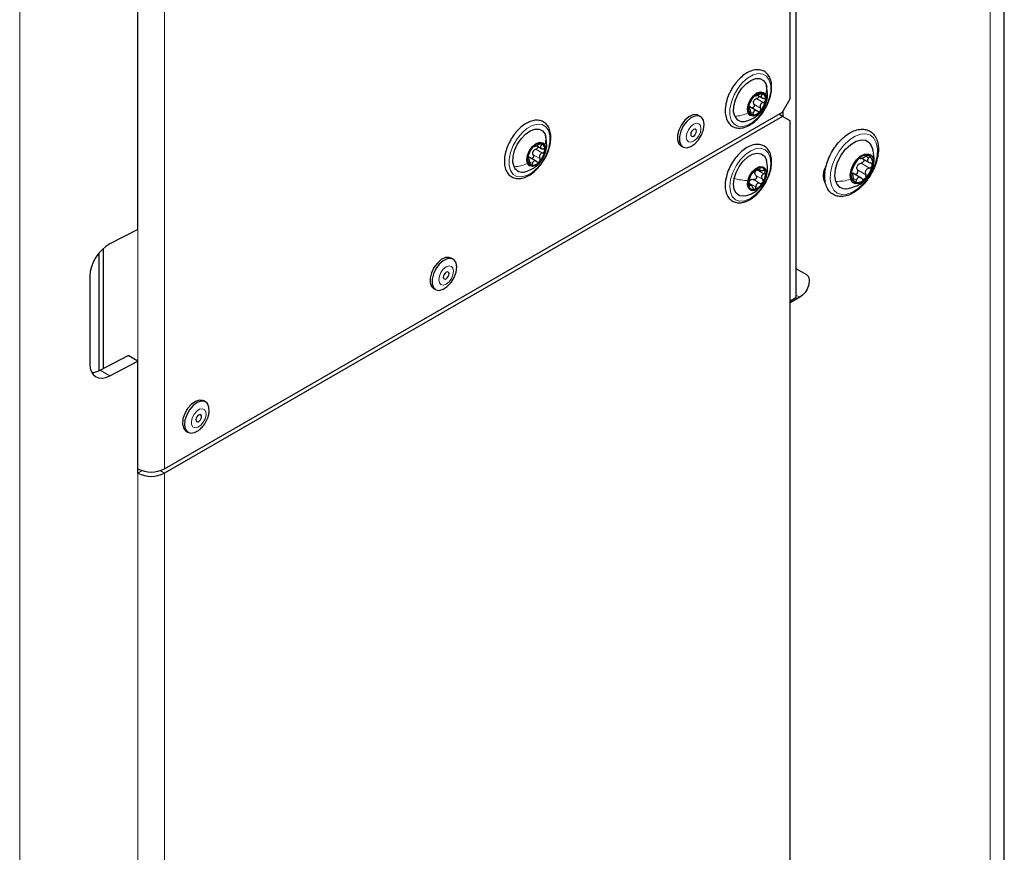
# Paper-space layout 'Blatt2' of a CAD drawing. Header units: millimetres. Extents: x 5 to 418, y 2 to 292.
# Tile 12 of 115: x 142 to 172, y 126 to 152. Entities that reach past the tile are written whole.
import ezdxf

# ---------------------------------------------------------------- set-up
doc = ezdxf.new("R2010")
doc.units = ezdxf.units.MM

psp = doc.layouts.new('Blatt2')

# ---------------------------------------------------------------- linework, layer by layer
at = {"color": 7, "linetype": 'Continuous', "lineweight": 25}
for p, q in [((171.992, 105.358), (171.992, 237.365)), ((165.543, 223.752), (165.543, 144.163)), ((165.366, 149.418), (165.366, 197.866)), ((145.166, 145.378), (145.166, 189.949)), ((165.543, 154.691), (165.543, 143.26)), ((164.608, 149.889), (164.638, 149.791)), ((164.344, 149.536), (164.511, 149.439)), ((165.13, 149.009), (165.366, 149.418)), ((164.118, 149.113), (164.071, 149.14)), ((164.343, 149.043), (164.115, 149.175)), ((145.991, 137.961), (165.13, 149.009)), ((165.13, 148.873), (145.991, 137.825)), ((162.585, 148.875), (162.527, 148.909)), ((165.13, 148.873), (165.012, 148.941)), ((165.366, 148.737), (165.13, 148.873)), ((165.149, 148.863), (165.149, 149.041)), ((165.366, 118.593), (165.366, 148.737)), ((157.772, 148.325), (157.802, 148.226)), ((157.509, 147.971), (157.676, 147.875)), ((161.982, 147.967), (162.041, 147.933)), ((167.918, 147.866), (167.858, 148.01)), ((167.931, 147.787), (167.918, 147.866)), ((157.283, 147.549), (157.236, 147.576)), ((157.508, 147.479), (157.28, 147.611)), ((167.522, 147.585), (167.55, 147.568)), ((167.576, 147.581), (167.812, 147.445)), ((164.347, 147.256), (164.431, 147.207)), ((166.448, 147.282), (166.461, 147.275)), ((166.465, 147.321), (166.473, 147.316)), ((166.444, 147.141), (166.4, 147.116)), ((167.238, 147.14), (167.281, 147.13)), ((167.302, 147.091), (167.257, 147.117)), ((167.563, 146.967), (167.3, 147.12)), ((164.153, 146.745), (164.077, 146.788)), ((145.166, 145.378), (144.298, 144.926)), ((143.964, 140.995), (143.964, 144.646)), ((144.105, 141.067), (144.105, 144.793)), ((154.925, 144.453), (154.866, 144.487)), ((143.678, 143.924), (143.678, 141.202)), ((165.543, 144.163), (165.869, 143.974)), ((154.322, 143.545), (154.381, 143.511)), ((165.66, 143.273), (165.366, 143.103)), ((165.543, 143.26), (165.366, 143.157)), ((144.003, 141.014), (144.871, 141.465)), ((145.166, 141.295), (144.871, 141.465)), ((144.298, 140.844), (145.166, 141.295)), ((145.166, 137.825), (145.166, 141.295)), ((147.265, 140.031), (147.206, 140.065)), ((146.662, 139.122), (146.721, 139.088))]:
    psp.add_line(p, q, dxfattribs=at)
at = {"color": 7, "linetype": 'Continuous', "lineweight": 18}
for p, q in [((171.553, 104.745), (171.553, 236.753)), ((141.508, 187.837), (141.508, 117.619)), ((145.166, 137.961), (145.166, 186.953)), ((145.991, 186.953), (145.991, 137.961)), ((164.324, 149.427), (164.53, 149.308)), ((164.429, 149.585), (164.492, 149.548)), ((164.072, 149.126), (164.085, 149.119)), ((164.242, 149.256), (164.448, 149.137)), ((164.147, 149.021), (164.219, 148.979)), ((157.488, 147.862), (157.695, 147.743)), ((157.593, 148.02), (157.657, 147.984)), ((157.237, 147.562), (157.25, 147.555)), ((157.406, 147.691), (157.612, 147.572)), ((167.525, 147.588), (167.532, 147.584)), ((167.706, 147.642), (167.792, 147.593)), ((157.312, 147.456), (157.383, 147.415)), ((164.413, 147.268), (164.427, 147.26)), ((167.556, 147.426), (167.815, 147.277)), ((164.301, 147.047), (164.507, 146.928)), ((164.338, 147.219), (164.545, 147.1)), ((164.637, 147.078), (164.615, 147.019)), ((166.391, 147.015), (166.437, 146.989)), ((167.262, 147.103), (167.27, 147.099)), ((167.327, 146.95), (167.416, 146.899)), ((167.443, 147.218), (167.702, 147.068)), ((164.093, 146.734), (164.109, 146.725)), ((164.095, 146.809), (164.301, 146.69)), ((164.226, 146.922), (164.432, 146.803)), ((165.543, 144.162), (165.869, 143.974)), ((165.543, 143.341), (165.66, 143.273)), ((144.003, 141.014), (144.298, 140.844)), ((145.301, 137.903), (145.166, 137.825)), ((145.166, 119.316), (145.166, 137.825)), ((145.856, 137.903), (145.991, 137.825)), ((145.991, 119.316), (145.991, 137.825))]:
    psp.add_line(p, q, dxfattribs=at)
at = {"color": 7, "linetype": 'Continuous', "lineweight": 18, "flags": 128}
for points in [[(164.717, 150.004), (164.759, 149.843), (164.759, 149.651), (164.716, 149.441), (164.633, 149.227), (164.515, 149.024), (164.371, 148.845), (164.211, 148.703), (164.045, 148.607), (163.884, 148.564), (163.74, 148.577), (163.623, 148.645), (163.54, 148.764), (163.497, 148.924), (163.497, 149.116), (163.541, 149.326), (163.624, 149.54), (163.741, 149.744), (163.885, 149.923), (164.046, 150.065), (164.212, 150.161), (164.372, 150.203), (164.516, 150.19), (164.634, 150.122), (164.717, 150.004)], [(157.881, 148.44), (157.924, 148.279), (157.924, 148.087), (157.881, 147.877), (157.798, 147.663), (157.68, 147.459), (157.536, 147.281), (157.375, 147.138), (157.209, 147.043), (157.049, 147), (156.905, 147.013), (156.788, 147.081), (156.705, 147.199), (156.662, 147.36), (156.662, 147.552), (156.705, 147.762), (156.788, 147.976), (156.906, 148.179), (157.05, 148.358), (157.21, 148.501), (157.377, 148.596), (157.537, 148.639), (157.681, 148.626), (157.798, 148.558), (157.881, 148.44)], [(162.601, 148.502), (162.584, 148.593), (162.534, 148.65), (162.46, 148.665), (162.372, 148.634), (162.285, 148.564), (162.211, 148.464), (162.161, 148.349), (162.143, 148.238), (162.161, 148.147), (162.211, 148.09), (162.285, 148.075), (162.372, 148.106), (162.46, 148.177), (162.534, 148.277), (162.584, 148.391), (162.601, 148.502)], [(168.03, 148.055), (168.063, 147.874), (168.053, 147.666), (168.002, 147.442), (167.912, 147.215), (167.789, 146.998), (167.638, 146.805), (167.471, 146.647), (167.295, 146.531), (167.121, 146.467), (166.96, 146.456), (166.821, 146.5), (166.711, 146.595), (166.638, 146.738), (166.605, 146.919), (166.614, 147.127), (166.665, 147.352), (166.756, 147.578), (166.879, 147.795), (167.029, 147.988), (167.197, 148.146), (167.373, 148.262), (167.546, 148.326), (167.707, 148.337), (167.847, 148.293), (167.957, 148.198), (168.03, 148.055)], [(163.517, 146.923), (163.584, 147.137), (163.688, 147.347), (163.822, 147.538), (163.977, 147.697), (164.142, 147.813), (164.306, 147.879), (164.458, 147.889), (164.588, 147.844), (164.686, 147.746), (164.746, 147.602), (164.765, 147.422), (164.739, 147.218), (164.672, 147.003), (164.569, 146.794), (164.435, 146.603), (164.28, 146.444), (164.115, 146.328), (163.95, 146.262), (163.798, 146.251), (163.669, 146.297), (163.57, 146.395), (163.51, 146.539), (163.492, 146.719), (163.517, 146.923)], [(154.941, 144.08), (154.923, 144.171), (154.874, 144.228), (154.8, 144.243), (154.712, 144.212), (154.624, 144.142), (154.55, 144.041), (154.501, 143.927), (154.483, 143.816), (154.501, 143.725), (154.55, 143.668), (154.624, 143.653), (154.712, 143.684), (154.8, 143.754), (154.874, 143.854), (154.923, 143.969), (154.941, 144.08)], [(147.279, 139.626), (147.272, 139.725), (147.231, 139.793), (147.163, 139.821), (147.079, 139.804), (146.99, 139.744), (146.91, 139.651), (146.852, 139.539), (146.824, 139.425), (146.831, 139.327), (146.872, 139.258), (146.94, 139.231), (147.025, 139.248), (147.114, 139.307), (147.193, 139.4), (147.251, 139.512), (147.279, 139.626)]]:
    psp.add_lwpolyline(points, dxfattribs=at)
at = {"color": 7, "linetype": 'Continuous', "lineweight": 25, "flags": 128}
for points in [[(163.649, 148.879), (163.613, 149.023), (163.618, 149.196), (163.665, 149.385), (163.749, 149.573), (163.864, 149.747), (164.001, 149.89), (164.147, 149.993), (164.293, 150.047), (164.424, 150.046), (164.532, 149.992), (164.608, 149.889)], [(164.065, 148.981), (164.043, 149.097), (164.065, 149.238), (164.129, 149.384), (164.223, 149.512), (164.335, 149.602), (164.446, 149.64), (164.541, 149.622), (164.604, 149.549)], [(164.604, 149.549), (164.626, 149.433), (164.604, 149.291), (164.541, 149.145), (164.446, 149.018), (164.334, 148.928), (164.223, 148.889), (164.128, 148.908), (164.065, 148.981)], [(162.527, 148.909), (162.465, 148.932), (162.349, 148.923), (162.223, 148.863), (162.1, 148.756), (161.994, 148.615), (161.916, 148.454), (161.875, 148.292), (161.875, 148.146), (161.916, 148.031), (161.982, 147.967)], [(162.698, 148.626), (162.677, 148.759), (162.617, 148.852), (162.524, 148.898), (162.408, 148.889), (162.282, 148.829), (162.159, 148.722), (162.053, 148.581), (161.975, 148.42), (161.934, 148.258), (161.934, 148.112), (161.975, 147.997), (162.053, 147.927), (162.159, 147.908), (162.282, 147.943), (162.408, 148.028), (162.524, 148.154), (162.617, 148.307), (162.677, 148.47), (162.698, 148.626)], [(156.814, 147.314), (156.777, 147.458), (156.783, 147.632), (156.829, 147.82), (156.914, 148.009), (157.029, 148.182), (157.165, 148.326), (157.312, 148.429), (157.457, 148.482), (157.589, 148.482), (157.697, 148.428), (157.772, 148.325)], [(162.461, 148.421), (162.454, 148.456), (162.435, 148.478), (162.406, 148.484), (162.372, 148.472), (162.339, 148.445), (162.31, 148.406), (162.291, 148.362), (162.284, 148.319), (162.291, 148.284), (162.31, 148.262), (162.339, 148.256), (162.372, 148.268), (162.406, 148.295), (162.435, 148.334), (162.454, 148.378), (162.461, 148.421)], [(166.773, 146.865), (166.745, 147.04), (166.765, 147.244), (166.831, 147.46), (166.938, 147.671), (167.077, 147.86), (167.236, 148.011), (167.404, 148.113), (167.566, 148.156), (167.709, 148.138), (167.822, 148.06), (167.895, 147.928)], [(157.23, 147.416), (157.208, 147.532), (157.23, 147.674), (157.293, 147.82), (157.388, 147.947), (157.499, 148.037), (157.611, 148.076), (157.706, 148.058), (157.769, 147.985)], [(157.769, 147.985), (157.791, 147.868), (157.769, 147.727), (157.705, 147.581), (157.611, 147.453), (157.499, 147.363), (157.387, 147.325), (157.293, 147.343), (157.23, 147.416)], [(163.63, 146.95), (163.691, 147.141), (163.788, 147.325), (163.912, 147.489), (164.053, 147.62), (164.201, 147.705), (164.343, 147.739), (164.467, 147.719), (164.564, 147.647), (164.626, 147.527), (164.63, 147.511)], [(167.236, 146.927), (167.219, 147.061), (167.246, 147.219), (167.313, 147.381), (167.413, 147.527), (167.533, 147.641), (167.659, 147.708), (167.775, 147.72), (167.869, 147.676), (167.927, 147.581)], [(167.927, 147.581), (167.944, 147.446), (167.917, 147.289), (167.85, 147.127), (167.75, 146.98), (167.63, 146.866), (167.504, 146.799), (167.387, 146.787), (167.294, 146.831), (167.236, 146.927)], [(164.055, 146.884), (164.107, 147.031), (164.194, 147.165), (164.303, 147.268), (164.416, 147.322), (164.517, 147.319), (164.59, 147.261), (164.625, 147.155), (164.615, 147.019)], [(163.991, 146.414), (163.914, 146.401), (163.79, 146.421), (163.693, 146.494), (163.631, 146.613), (163.61, 146.77), (163.63, 146.95)], [(164.615, 147.019), (164.562, 146.872), (164.475, 146.737), (164.366, 146.635), (164.253, 146.581), (164.152, 146.583), (164.079, 146.642), (164.045, 146.747), (164.055, 146.884)], [(154.866, 144.487), (154.805, 144.509), (154.689, 144.501), (154.562, 144.44), (154.44, 144.334), (154.334, 144.192), (154.256, 144.032), (154.215, 143.87), (154.215, 143.724), (154.256, 143.609), (154.322, 143.545)], [(155.038, 144.204), (155.017, 144.336), (154.957, 144.43), (154.864, 144.475), (154.748, 144.467), (154.621, 144.406), (154.499, 144.3), (154.392, 144.158), (154.315, 143.998), (154.274, 143.836), (154.274, 143.69), (154.315, 143.575), (154.392, 143.505), (154.499, 143.486), (154.621, 143.521), (154.748, 143.606), (154.864, 143.731), (154.957, 143.884), (155.017, 144.048), (155.038, 144.204)], [(154.8, 143.999), (154.794, 144.034), (154.775, 144.056), (154.746, 144.062), (154.712, 144.05), (154.678, 144.023), (154.65, 143.984), (154.63, 143.94), (154.624, 143.897), (154.63, 143.862), (154.65, 143.84), (154.678, 143.834), (154.712, 143.846), (154.746, 143.873), (154.775, 143.912), (154.794, 143.956), (154.8, 143.999)], [(165.869, 143.974), (165.92, 143.924), (165.949, 143.847), (165.954, 143.749), (165.933, 143.64), (165.888, 143.529), (165.824, 143.425), (165.746, 143.337), (165.66, 143.273)], [(147.206, 140.065), (147.181, 140.077), (147.071, 140.088), (146.947, 140.046), (146.822, 139.954), (146.708, 139.823), (146.619, 139.668), (146.564, 139.504), (146.55, 139.351), (146.576, 139.223), (146.642, 139.136), (146.662, 139.122)], [(147.375, 139.728), (147.369, 139.871), (147.322, 139.98), (147.24, 140.043), (147.13, 140.054), (147.006, 140.012), (146.881, 139.92), (146.767, 139.789), (146.678, 139.634), (146.623, 139.47), (146.608, 139.317), (146.635, 139.189), (146.701, 139.102), (146.798, 139.064), (146.916, 139.08), (147.043, 139.148), (147.076, 139.174)], [(147.139, 139.564), (147.137, 139.603), (147.121, 139.629), (147.095, 139.64), (147.062, 139.633), (147.028, 139.61), (146.997, 139.574), (146.975, 139.531), (146.964, 139.487), (146.967, 139.449), (146.982, 139.422), (147.009, 139.412), (147.041, 139.418), (147.076, 139.441), (147.106, 139.477), (147.129, 139.52), (147.139, 139.564)]]:
    psp.add_lwpolyline(points, dxfattribs=at)
at = {"color": 7, "linetype": 'Continuous', "lineweight": 25}
for centre, radius, start, end in [((164.672, 149.072), 0.606, 136.3861, 172.2473), ((164.438, 149.265), 0.222, 147.6147, 161.0187), ((164.46, 149.321), 0.282, 82.6058, 143.3675), ((163.997, 149.458), 0.606, 316.3861, 352.2473), ((164.412, 149.428), 0.193, 344.5516, 63.9914), ((164.257, 149.102), 0.193, 164.5516, 243.9914), ((163.905, 148.995), 0.281, 204.3674, 288.8197), ((164.209, 149.209), 0.282, 262.6058, 323.3675), ((157.836, 147.507), 0.606, 136.3861, 172.2473), ((157.624, 147.756), 0.282, 82.6058, 143.3675), ((157.576, 147.863), 0.193, 344.5516, 63.9914), ((157.422, 147.538), 0.193, 164.5516, 243.9914), ((157.603, 147.7), 0.222, 147.6147, 161.0187), ((157.162, 147.894), 0.606, 316.3861, 352.2473), ((168.01, 147.007), 0.765, 133.8121, 169.32), ((167.723, 147.364), 0.31, 74.882, 141.203), ((167.648, 147.444), 0.269, 341.608, 54.8238), ((157.07, 147.43), 0.281, 204.3674, 288.8197), ((157.374, 147.644), 0.282, 262.6058, 323.3675), ((164.559, 146.853), 0.461, 109.0688, 152.3362), ((164.45, 147.15), 0.144, 8.9687, 106.7495), ((166.899, 147.057), 0.512, 145.4246, 208.4826), ((167.693, 147.216), 0.281, 145.901, 157.2311), ((167.152, 147.5), 0.765, 313.8121, 349.32), ((164.553, 146.802), 0.481, 146.5924, 188.5818), ((164.442, 147.101), 0.176, 159.7488, 175.4254), ((164.116, 147.101), 0.481, 326.5924, 8.5818), ((167.514, 147.064), 0.269, 161.608, 234.8238), ((167.44, 147.143), 0.31, 254.882, 321.203), ((164.219, 146.752), 0.144, 188.9687, 286.7495), ((164.241, 146.778), 0.168, 122.6259, 138.7791), ((164.11, 147.05), 0.461, 289.0688, 332.3362), ((167.073, 146.947), 0.311, 195.1182, 278.8878), ((145.579, 138.757), 0.897, 242.6097, 297.3903), ((145.579, 138.621), 0.897, 242.6097, 297.3903)]:
    psp.add_arc(centre, radius, start, end, dxfattribs=at)
for centre, start_param, end_param in [((144.298, 144.246), 0.814387, 2.385183), ((144.298, 141.524), 2.385183, 3.955979), ((144.003, 141.694), 3.513244, 3.955979)]:
    psp.add_ellipse(centre, major_axis=(0.451, 0.701), ratio=0.606761, start_param=start_param, end_param=end_param, dxfattribs=at)
for points, knots in [([(164.576, 149.098), (164.598, 149.133), (164.659, 149.233), (164.729, 149.412), (164.782, 149.621), (164.795, 149.822), (164.768, 150.002), (164.699, 150.153), (164.591, 150.262), (164.455, 150.32), (164.305, 150.328), (164.146, 150.289), (163.982, 150.204), (163.854, 150.104), (163.785, 150.033), (163.766, 150.014)], [0, 0, 0, 0, 0.045948, 0.131051, 0.216414, 0.302297, 0.388856, 0.475346, 0.559282, 0.63942, 0.718319, 0.799073, 0.882842, 0.968079, 1, 1, 1, 1]), ([(163.766, 150.014), (163.74, 149.986), (163.666, 149.903), (163.572, 149.772), (163.52, 149.664), (163.501, 149.625)], [0, 0, 0, 0, 0.250665, 0.7255, 1, 1, 1, 1]), ([(164.603, 149.288), (164.614, 149.312), (164.653, 149.395), (164.67, 149.572), (164.648, 149.717), (164.636, 149.799)], [0, 0, 0, 0, 0.152089, 0.526157, 1, 1, 1, 1]), ([(163.501, 149.625), (163.486, 149.597), (163.435, 149.501), (163.382, 149.329), (163.346, 149.123), (163.351, 148.93), (163.397, 148.761), (163.484, 148.628), (163.607, 148.541), (163.75, 148.506), (163.904, 148.52), (164.066, 148.579), (164.23, 148.684), (164.386, 148.829), (164.505, 148.971), (164.559, 149.068), (164.576, 149.098)], [0, 0, 0, 0, 0.033183, 0.111886, 0.190935, 0.270557, 0.350725, 0.429896, 0.505764, 0.57897, 0.652267, 0.728204, 0.806417, 0.88524, 0.963903, 1, 1, 1, 1]), ([(164.099, 149.245), (164.105, 149.258), (164.114, 149.278), (164.128, 149.311), (164.14, 149.337), (164.152, 149.361), (164.168, 149.391), (164.176, 149.406), (164.181, 149.416)], [0, 0, 0, 0, 0.2491995, 0.3743362, 0.4989302, 0.6240074, 0.7497593, 1, 1, 1, 1]), ([(164.233, 149.489), (164.228, 149.483), (164.216, 149.47), (164.2, 149.449), (164.188, 149.43), (164.183, 149.421), (164.181, 149.416)], [0, 0, 0, 0, 0.249991, 0.499611, 0.749127, 1, 1, 1, 1]), ([(164.276, 149.517), (164.276, 149.518), (164.274, 149.52), (164.264, 149.516), (164.25, 149.506), (164.239, 149.495), (164.233, 149.489)], [0, 0, 0, 0, 0.249852, 0.499902, 0.750115, 1, 1, 1, 1]), ([(164.251, 149.384), (164.262, 149.394), (164.283, 149.414), (164.31, 149.422), (164.324, 149.427)], [0, 0, 0, 0, 0.498457, 1, 1, 1, 1]), ([(164.276, 149.517), (164.279, 149.514), (164.282, 149.511), (164.299, 149.515), (164.316, 149.522), (164.338, 149.532), (164.37, 149.548), (164.394, 149.563), (164.41, 149.573)], [0, 0, 0, 0, 0.249201, 0.374338, 0.498932, 0.624008, 0.74976, 1, 1, 1, 1]), ([(164.39, 149.509), (164.391, 149.505), (164.393, 149.493), (164.385, 149.472), (164.37, 149.452), (164.349, 149.435), (164.332, 149.43), (164.324, 149.427)], [0, 0, 0, 0, 0.137543, 0.352469, 0.568525, 0.783825, 1, 1, 1, 1]), ([(164.496, 149.601), (164.491, 149.602), (164.479, 149.604), (164.456, 149.598), (164.432, 149.588), (164.418, 149.578), (164.41, 149.573)], [0, 0, 0, 0, 0.249857, 0.499466, 0.749011, 1, 1, 1, 1]), ([(164.492, 149.548), (164.482, 149.536), (164.468, 149.518), (164.463, 149.493), (164.467, 149.475), (164.478, 149.46), (164.502, 149.442), (164.527, 149.437), (164.544, 149.434)], [0, 0, 0, 0, 0.249168, 0.374303, 0.498903, 0.623987, 0.749746, 1, 1, 1, 1]), ([(164.492, 149.548), (164.497, 149.554), (164.506, 149.565), (164.511, 149.581), (164.509, 149.594), (164.5, 149.599), (164.496, 149.601)], [0, 0, 0, 0, 0.249807, 0.500055, 0.750309, 1, 1, 1, 1]), ([(164.53, 149.308), (164.538, 149.311), (164.555, 149.316), (164.576, 149.332), (164.592, 149.353), (164.596, 149.369), (164.597, 149.376)], [0, 0, 0, 0, 0.249815, 0.499908, 0.75012, 1, 1, 1, 1]), ([(164.597, 149.376), (164.597, 149.384), (164.597, 149.399), (164.585, 149.417), (164.567, 149.429), (164.551, 149.432), (164.544, 149.434)], [0, 0, 0, 0, 0.250033, 0.499632, 0.749228, 1, 1, 1, 1]), ([(163.988, 148.726), (164.072, 148.755), (164.213, 148.803), (164.395, 148.943), (164.524, 149.083), (164.568, 149.201), (164.584, 149.244)], [0, 0, 0, 0, 0.322448, 0.54333, 0.832862, 1, 1, 1, 1]), ([(164.072, 149.153), (164.071, 149.146), (164.07, 149.132), (164.073, 149.119), (164.078, 149.114), (164.083, 149.117), (164.085, 149.119)], [0, 0, 0, 0, 0.250033, 0.499632, 0.749228, 1, 1, 1, 1]), ([(164.099, 149.245), (164.096, 149.239), (164.091, 149.227), (164.082, 149.203), (164.075, 149.177), (164.073, 149.161), (164.072, 149.153)], [0, 0, 0, 0, 0.249815, 0.499908, 0.75012, 1, 1, 1, 1]), ([(164.08, 149.18), (164.092, 149.179), (164.115, 149.178), (164.136, 149.163), (164.146, 149.155)], [0, 0, 0, 0, 0.498457, 1, 1, 1, 1]), ([(164.137, 149.005), (164.135, 149.024), (164.132, 149.052), (164.123, 149.084), (164.115, 149.104), (164.108, 149.118), (164.098, 149.127), (164.09, 149.122), (164.085, 149.119)], [0, 0, 0, 0, 0.249168, 0.374303, 0.498903, 0.623987, 0.749746, 1, 1, 1, 1]), ([(164.242, 149.256), (164.245, 149.248), (164.251, 149.232), (164.252, 149.206), (164.245, 149.18), (164.231, 149.158), (164.211, 149.144), (164.188, 149.139), (164.165, 149.142), (164.153, 149.151), (164.146, 149.155)], [0, 0, 0, 0, 0.125222, 0.249483, 0.374326, 0.499063, 0.623896, 0.749388, 0.874441, 1, 1, 1, 1]), ([(164.242, 149.256), (164.236, 149.269), (164.225, 149.294), (164.228, 149.323), (164.229, 149.337)], [0, 0, 0, 0, 0.501552, 1, 1, 1, 1]), ([(164.53, 149.308), (164.512, 149.302), (164.486, 149.292), (164.458, 149.267), (164.442, 149.243), (164.434, 149.216), (164.431, 149.179), (164.441, 149.154), (164.448, 149.137)], [0, 0, 0, 0, 0.249199, 0.374336, 0.49893, 0.624007, 0.749759, 1, 1, 1, 1]), ([(164.436, 149.04), (164.441, 149.047), (164.451, 149.061), (164.458, 149.087), (164.457, 149.113), (164.451, 149.129), (164.448, 149.137)], [0, 0, 0, 0, 0.249991, 0.499611, 0.749127, 1, 1, 1, 1]), ([(164.137, 149.005), (164.138, 148.996), (164.14, 148.979), (164.147, 148.955), (164.158, 148.936), (164.168, 148.931), (164.173, 148.929)], [0, 0, 0, 0, 0.249807, 0.500055, 0.750309, 1, 1, 1, 1]), ([(164.173, 148.929), (164.178, 148.928), (164.188, 148.927), (164.202, 148.938), (164.213, 148.956), (164.217, 148.971), (164.219, 148.979)], [0, 0, 0, 0, 0.249857, 0.499466, 0.749011, 1, 1, 1, 1]), ([(164.352, 149.036), (164.339, 149.045), (164.318, 149.059), (164.288, 149.062), (164.266, 149.058), (164.248, 149.045), (164.229, 149.022), (164.223, 148.996), (164.219, 148.979)], [0, 0, 0, 0, 0.249201, 0.3743378, 0.4989316, 0.6240084, 0.74976, 1, 1, 1, 1]), ([(164.352, 149.036), (164.359, 149.032), (164.372, 149.023), (164.394, 149.02), (164.417, 149.024), (164.43, 149.035), (164.436, 149.04)], [0, 0, 0, 0, 0.249852, 0.499902, 0.750115, 1, 1, 1, 1]), ([(157.741, 147.534), (157.763, 147.569), (157.824, 147.668), (157.894, 147.847), (157.947, 148.057), (157.96, 148.257), (157.933, 148.438), (157.864, 148.589), (157.755, 148.698), (157.619, 148.756), (157.469, 148.763), (157.311, 148.725), (157.147, 148.64), (157.019, 148.54), (156.949, 148.469), (156.931, 148.45)], [0, 0, 0, 0, 0.045948, 0.131051, 0.216414, 0.302297, 0.388856, 0.475346, 0.559282, 0.63942, 0.718319, 0.799073, 0.882842, 0.968079, 1, 1, 1, 1]), ([(166.972, 148.185), (166.943, 148.157), (166.86, 148.074), (166.734, 147.913), (166.608, 147.702), (166.512, 147.478), (166.45, 147.253), (166.426, 147.034), (166.442, 146.832), (166.5, 146.657), (166.599, 146.518), (166.732, 146.428), (166.885, 146.388), (167.05, 146.398), (167.223, 146.453), (167.399, 146.554), (167.571, 146.698), (167.729, 146.875), (167.866, 147.078), (167.976, 147.298), (168.053, 147.524), (168.095, 147.747), (168.096, 147.957), (168.057, 148.145), (167.976, 148.301), (167.856, 148.414), (167.71, 148.475), (167.55, 148.487), (167.38, 148.452), (167.204, 148.37), (167.067, 148.272), (166.992, 148.203), (166.972, 148.185)], [0, 0, 0, 0, 0.018534, 0.053583, 0.088619, 0.123682, 0.158839, 0.194187, 0.229796, 0.265539, 0.300646, 0.334264, 0.366828, 0.399442, 0.433161, 0.46794, 0.503118, 0.538244, 0.573294, 0.608334, 0.64344, 0.678692, 0.714183, 0.749926, 0.785437, 0.819753, 0.852623, 0.885066, 0.918234, 0.952621, 0.987703, 1, 1, 1, 1]), ([(156.931, 148.45), (156.905, 148.421), (156.83, 148.338), (156.736, 148.207), (156.685, 148.1), (156.666, 148.061)], [0, 0, 0, 0, 0.250665, 0.7255, 1, 1, 1, 1]), ([(157.767, 147.724), (157.779, 147.748), (157.817, 147.831), (157.834, 148.007), (157.813, 148.153), (157.801, 148.234)], [0, 0, 0, 0, 0.152089, 0.526157, 1, 1, 1, 1]), ([(156.666, 148.061), (156.651, 148.032), (156.6, 147.937), (156.547, 147.765), (156.51, 147.559), (156.515, 147.366), (156.561, 147.197), (156.649, 147.063), (156.771, 146.977), (156.915, 146.942), (157.069, 146.955), (157.231, 147.015), (157.395, 147.119), (157.551, 147.264), (157.669, 147.407), (157.724, 147.503), (157.741, 147.534)], [0, 0, 0, 0, 0.033183, 0.111886, 0.190935, 0.270557, 0.350725, 0.429896, 0.505764, 0.57897, 0.652267, 0.728204, 0.806417, 0.88524, 0.963903, 1, 1, 1, 1]), ([(157.263, 147.681), (157.269, 147.694), (157.278, 147.713), (157.293, 147.746), (157.305, 147.772), (157.317, 147.797), (157.333, 147.826), (157.34, 147.842), (157.346, 147.852)], [0, 0, 0, 0, 0.249199, 0.374336, 0.49893, 0.624007, 0.749759, 1, 1, 1, 1]), ([(157.398, 147.925), (157.392, 147.919), (157.381, 147.906), (157.365, 147.885), (157.353, 147.866), (157.348, 147.856), (157.346, 147.852)], [0, 0, 0, 0, 0.249991, 0.499611, 0.749127, 1, 1, 1, 1]), ([(157.441, 147.952), (157.44, 147.953), (157.438, 147.956), (157.429, 147.952), (157.415, 147.942), (157.404, 147.931), (157.398, 147.925)], [0, 0, 0, 0, 0.249852, 0.499902, 0.750115, 1, 1, 1, 1]), ([(157.416, 147.819), (157.426, 147.829), (157.447, 147.849), (157.475, 147.858), (157.488, 147.862)], [0, 0, 0, 0, 0.498457, 1, 1, 1, 1]), ([(157.441, 147.952), (157.443, 147.95), (157.446, 147.946), (157.463, 147.951), (157.481, 147.958), (157.502, 147.968), (157.535, 147.984), (157.559, 147.999), (157.575, 148.009)], [0, 0, 0, 0, 0.249201, 0.374338, 0.498932, 0.624008, 0.74976, 1, 1, 1, 1]), ([(157.554, 147.945), (157.555, 147.94), (157.557, 147.929), (157.55, 147.908), (157.535, 147.887), (157.513, 147.871), (157.497, 147.865), (157.488, 147.862)], [0, 0, 0, 0, 0.137543, 0.352469, 0.568525, 0.783825, 1, 1, 1, 1]), ([(157.661, 148.036), (157.655, 148.037), (157.644, 148.039), (157.621, 148.033), (157.597, 148.023), (157.582, 148.014), (157.575, 148.009)], [0, 0, 0, 0, 0.249857, 0.499466, 0.749011, 1, 1, 1, 1]), ([(157.657, 147.984), (157.647, 147.972), (157.633, 147.954), (157.628, 147.929), (157.632, 147.911), (157.643, 147.895), (157.667, 147.878), (157.692, 147.873), (157.708, 147.869)], [0, 0, 0, 0, 0.249168, 0.374303, 0.498903, 0.623987, 0.749746, 1, 1, 1, 1]), ([(157.657, 147.984), (157.661, 147.989), (157.67, 148), (157.676, 148.016), (157.674, 148.03), (157.665, 148.034), (157.661, 148.036)], [0, 0, 0, 0, 0.249807, 0.500055, 0.750309, 1, 1, 1, 1]), ([(157.762, 147.812), (157.762, 147.819), (157.762, 147.834), (157.75, 147.852), (157.732, 147.865), (157.716, 147.868), (157.708, 147.869)], [0, 0, 0, 0, 0.250033, 0.499632, 0.749228, 1, 1, 1, 1]), ([(164.608, 146.834), (164.639, 146.895), (164.705, 147.023), (164.766, 147.228), (164.795, 147.433), (164.783, 147.623), (164.732, 147.781), (164.643, 147.905), (164.523, 147.985), (164.379, 148.017), (164.224, 148), (164.062, 147.938), (163.898, 147.83), (163.743, 147.684), (163.603, 147.506), (163.49, 147.307), (163.416, 147.134), (163.394, 147.033), (163.387, 147)], [0, 0, 0, 0, 0.059514, 0.125829, 0.192472, 0.259618, 0.327115, 0.386806, 0.450331, 0.511935, 0.573759, 0.637867, 0.703809, 0.770188, 0.836426, 0.902574, 0.968798, 1, 1, 1, 1]), ([(157.152, 147.162), (157.236, 147.191), (157.378, 147.239), (157.56, 147.379), (157.688, 147.519), (157.732, 147.637), (157.748, 147.68)], [0, 0, 0, 0, 0.322448, 0.54333, 0.832862, 1, 1, 1, 1]), ([(157.236, 147.589), (157.236, 147.582), (157.235, 147.567), (157.238, 147.555), (157.243, 147.55), (157.248, 147.553), (157.25, 147.555)], [0, 0, 0, 0, 0.250033, 0.499632, 0.749228, 1, 1, 1, 1]), ([(157.263, 147.681), (157.261, 147.675), (157.255, 147.663), (157.247, 147.639), (157.24, 147.613), (157.237, 147.597), (157.236, 147.589)], [0, 0, 0, 0, 0.249815, 0.499908, 0.75012, 1, 1, 1, 1]), ([(157.245, 147.616), (157.256, 147.615), (157.279, 147.613), (157.3, 147.598), (157.311, 147.591)], [0, 0, 0, 0, 0.498457, 1, 1, 1, 1]), ([(157.301, 147.44), (157.299, 147.459), (157.296, 147.487), (157.287, 147.52), (157.28, 147.54), (157.272, 147.553), (157.262, 147.563), (157.255, 147.558), (157.25, 147.555)], [0, 0, 0, 0, 0.249168, 0.374303, 0.498903, 0.623987, 0.749746, 1, 1, 1, 1]), ([(157.406, 147.691), (157.409, 147.684), (157.416, 147.668), (157.416, 147.641), (157.41, 147.616), (157.395, 147.594), (157.375, 147.579), (157.353, 147.574), (157.33, 147.578), (157.317, 147.586), (157.311, 147.591)], [0, 0, 0, 0, 0.125222, 0.249483, 0.374326, 0.499063, 0.623896, 0.749388, 0.874441, 1, 1, 1, 1]), ([(157.406, 147.691), (157.401, 147.704), (157.39, 147.73), (157.392, 147.758), (157.393, 147.772)], [0, 0, 0, 0, 0.501552, 1, 1, 1, 1]), ([(157.695, 147.743), (157.677, 147.737), (157.651, 147.728), (157.623, 147.702), (157.607, 147.679), (157.598, 147.652), (157.596, 147.615), (157.606, 147.589), (157.612, 147.572)], [0, 0, 0, 0, 0.249199, 0.374336, 0.49893, 0.624007, 0.749759, 1, 1, 1, 1]), ([(157.6, 147.476), (157.606, 147.483), (157.616, 147.496), (157.623, 147.522), (157.622, 147.549), (157.616, 147.564), (157.612, 147.572)], [0, 0, 0, 0, 0.249991, 0.499611, 0.749127, 1, 1, 1, 1]), ([(157.695, 147.743), (157.703, 147.746), (157.719, 147.752), (157.741, 147.768), (157.757, 147.789), (157.76, 147.804), (157.762, 147.812)], [0, 0, 0, 0, 0.249815, 0.499908, 0.75012, 1, 1, 1, 1]), ([(167.481, 147.559), (167.473, 147.551), (167.458, 147.536), (167.438, 147.511), (167.421, 147.487), (167.414, 147.474), (167.41, 147.468)], [0, 0, 0, 0, 0.2499898, 0.4996108, 0.7491272, 1, 1, 1, 1]), ([(167.532, 147.584), (167.532, 147.586), (167.531, 147.591), (167.52, 147.588), (167.503, 147.578), (167.488, 147.565), (167.481, 147.559)], [0, 0, 0, 0, 0.2498531, 0.4999013, 0.7501145, 1, 1, 1, 1]), ([(167.532, 147.584), (167.534, 147.58), (167.537, 147.573), (167.556, 147.575), (167.577, 147.581), (167.605, 147.591), (167.645, 147.608), (167.676, 147.626), (167.697, 147.638)], [0, 0, 0, 0, 0.24922, 0.374358, 0.498948, 0.624021, 0.749768, 1, 1, 1, 1]), ([(167.64, 147.544), (167.641, 147.541), (167.647, 147.531), (167.646, 147.508), (167.636, 147.479), (167.615, 147.454), (167.587, 147.435), (167.567, 147.429), (167.556, 147.426)], [0, 0, 0, 0, 0.056782, 0.244825, 0.433016, 0.622197, 0.810716, 1, 1, 1, 1]), ([(167.803, 147.664), (167.797, 147.666), (167.784, 147.669), (167.755, 147.665), (167.725, 147.654), (167.706, 147.643), (167.697, 147.638)], [0, 0, 0, 0, 0.249858, 0.499467, 0.749011, 1, 1, 1, 1]), ([(167.792, 147.593), (167.779, 147.578), (167.759, 147.555), (167.75, 147.522), (167.753, 147.498), (167.765, 147.477), (167.792, 147.452), (167.823, 147.443), (167.843, 147.437)], [0, 0, 0, 0, 0.249194, 0.37433, 0.498925, 0.624004, 0.749757, 1, 1, 1, 1]), ([(167.792, 147.593), (167.798, 147.6), (167.81, 147.614), (167.819, 147.635), (167.818, 147.653), (167.808, 147.66), (167.803, 147.664)], [0, 0, 0, 0, 0.249806, 0.500054, 0.750309, 1, 1, 1, 1]), ([(167.914, 147.295), (167.924, 147.324), (167.959, 147.424), (167.973, 147.582), (167.948, 147.702), (167.938, 147.749)], [0, 0, 0, 0, 0.202717, 0.687791, 1, 1, 1, 1]), ([(157.301, 147.44), (157.302, 147.432), (157.304, 147.414), (157.312, 147.391), (157.323, 147.372), (157.333, 147.367), (157.338, 147.364)], [0, 0, 0, 0, 0.249807, 0.500055, 0.750309, 1, 1, 1, 1]), ([(157.338, 147.364), (157.343, 147.364), (157.353, 147.363), (157.367, 147.374), (157.378, 147.391), (157.381, 147.407), (157.383, 147.415)], [0, 0, 0, 0, 0.249857, 0.499466, 0.749011, 1, 1, 1, 1]), ([(157.517, 147.472), (157.503, 147.481), (157.482, 147.495), (157.452, 147.498), (157.431, 147.493), (157.413, 147.481), (157.394, 147.457), (157.387, 147.432), (157.383, 147.415)], [0, 0, 0, 0, 0.249201, 0.3743378, 0.4989316, 0.6240084, 0.74976, 1, 1, 1, 1]), ([(157.517, 147.472), (157.523, 147.467), (157.536, 147.459), (157.559, 147.455), (157.582, 147.46), (157.594, 147.47), (157.6, 147.476)], [0, 0, 0, 0, 0.249852, 0.499902, 0.750115, 1, 1, 1, 1]), ([(164.409, 147.288), (164.402, 147.286), (164.389, 147.282), (164.367, 147.268), (164.345, 147.253), (164.334, 147.241), (164.328, 147.236)], [0, 0, 0, 0, 0.249991, 0.499611, 0.749127, 1, 1, 1, 1]), ([(164.427, 147.26), (164.429, 147.265), (164.434, 147.274), (164.433, 147.284), (164.425, 147.29), (164.414, 147.289), (164.409, 147.288)], [0, 0, 0, 0, 0.249852, 0.499902, 0.750115, 1, 1, 1, 1]), ([(164.427, 147.26), (164.421, 147.25), (164.414, 147.234), (164.418, 147.218), (164.428, 147.208), (164.446, 147.201), (164.475, 147.196), (164.502, 147.199), (164.52, 147.201)], [0, 0, 0, 0, 0.249201, 0.374338, 0.498932, 0.624008, 0.74976, 1, 1, 1, 1]), ([(164.641, 147.077), (164.652, 147.144), (164.675, 147.29), (164.645, 147.438), (164.628, 147.519)], [0, 0, 0, 0, 0.454615, 1, 1, 1, 1]), ([(167.297, 147.26), (167.294, 147.253), (167.287, 147.239), (167.275, 147.211), (167.265, 147.179), (167.261, 147.159), (167.259, 147.149)], [0, 0, 0, 0, 0.249816, 0.499908, 0.75012, 1, 1, 1, 1]), ([(167.297, 147.26), (167.305, 147.274), (167.316, 147.297), (167.336, 147.336), (167.352, 147.367), (167.369, 147.398), (167.391, 147.435), (167.402, 147.455), (167.41, 147.468)], [0, 0, 0, 0, 0.249219, 0.374357, 0.498947, 0.62402, 0.749767, 1, 1, 1, 1]), ([(167.443, 147.218), (167.437, 147.235), (167.425, 147.269), (167.431, 147.307), (167.434, 147.325)], [0, 0, 0, 0, 0.500646, 1, 1, 1, 1]), ([(167.461, 147.374), (167.474, 147.387), (167.502, 147.412), (167.538, 147.422), (167.556, 147.426)], [0, 0, 0, 0, 0.49811, 1, 1, 1, 1]), ([(167.815, 147.277), (167.793, 147.27), (167.76, 147.26), (167.724, 147.23), (167.703, 147.202), (167.69, 147.169), (167.685, 147.122), (167.695, 147.09), (167.702, 147.068)], [0, 0, 0, 0, 0.249219, 0.374357, 0.498947, 0.62402, 0.749767, 1, 1, 1, 1]), ([(167.815, 147.277), (167.826, 147.28), (167.846, 147.285), (167.874, 147.304), (167.895, 147.329), (167.901, 147.349), (167.904, 147.359)], [0, 0, 0, 0, 0.249816, 0.499908, 0.75012, 1, 1, 1, 1]), ([(167.904, 147.359), (167.904, 147.368), (167.905, 147.388), (167.892, 147.412), (167.871, 147.429), (167.852, 147.435), (167.843, 147.437)], [0, 0, 0, 0, 0.250032, 0.4996317, 0.7492275, 1, 1, 1, 1]), ([(163.387, 147), (163.378, 146.963), (163.35, 146.856), (163.345, 146.689), (163.374, 146.509), (163.446, 146.361), (163.556, 146.255), (163.693, 146.2), (163.815, 146.195), (163.888, 146.21), (163.911, 146.215)], [0, 0, 0, 0, 0.07785, 0.225559, 0.374429, 0.52298, 0.666849, 0.80431, 0.939963, 1, 1, 1, 1]), ([(163.988, 146.413), (164.066, 146.439), (164.198, 146.484), (164.377, 146.611), (164.503, 146.753), (164.598, 146.922), (164.627, 147.025), (164.641, 147.077)], [0, 0, 0, 0, 0.2521004, 0.420892, 0.6627875, 0.8296007, 1, 1, 1, 1]), ([(164.084, 146.826), (164.088, 146.843), (164.095, 146.868), (164.103, 146.905), (164.108, 146.932), (164.114, 146.956), (164.12, 146.982), (164.121, 146.991), (164.122, 146.998)], [0, 0, 0, 0, 0.249168, 0.374303, 0.498903, 0.623987, 0.749746, 1, 1, 1, 1]), ([(164.151, 147.066), (164.147, 147.059), (164.138, 147.044), (164.129, 147.023), (164.123, 147.006), (164.122, 147.001), (164.122, 146.998)], [0, 0, 0, 0, 0.250033, 0.499632, 0.749228, 1, 1, 1, 1]), ([(164.196, 147.123), (164.194, 147.122), (164.19, 147.119), (164.179, 147.107), (164.165, 147.089), (164.156, 147.074), (164.151, 147.066)], [0, 0, 0, 0, 0.249815, 0.499908, 0.75012, 1, 1, 1, 1]), ([(164.196, 147.123), (164.201, 147.126), (164.209, 147.131), (164.228, 147.148), (164.246, 147.163), (164.266, 147.181), (164.295, 147.206), (164.315, 147.224), (164.328, 147.236)], [0, 0, 0, 0, 0.249199, 0.374336, 0.49893, 0.624007, 0.749759, 1, 1, 1, 1]), ([(164.301, 147.047), (164.306, 147.041), (164.316, 147.029), (164.323, 147.005), (164.323, 146.979), (164.313, 146.954), (164.296, 146.934), (164.274, 146.921), (164.249, 146.916), (164.234, 146.92), (164.226, 146.922)], [0, 0, 0, 0, 0.125193, 0.249438, 0.374279, 0.499024, 0.623869, 0.749369, 0.87443, 1, 1, 1, 1]), ([(164.301, 147.047), (164.292, 147.057), (164.274, 147.077), (164.27, 147.102), (164.267, 147.115)], [0, 0, 0, 0, 0.50155, 1, 1, 1, 1]), ([(164.277, 147.162), (164.285, 147.174), (164.301, 147.196), (164.326, 147.211), (164.338, 147.219)], [0, 0, 0, 0, 0.498459, 1, 1, 1, 1]), ([(164.545, 147.1), (164.529, 147.09), (164.505, 147.074), (164.484, 147.045), (164.474, 147.021), (164.472, 146.995), (164.48, 146.961), (164.496, 146.941), (164.507, 146.928)], [0, 0, 0, 0, 0.249168, 0.374303, 0.498903, 0.623987, 0.749746, 1, 1, 1, 1]), ([(164.592, 147.173), (164.59, 147.179), (164.585, 147.19), (164.567, 147.2), (164.545, 147.204), (164.528, 147.202), (164.52, 147.201)], [0, 0, 0, 0, 0.249857, 0.499466, 0.749011, 1, 1, 1, 1]), ([(164.545, 147.1), (164.552, 147.104), (164.567, 147.113), (164.584, 147.132), (164.594, 147.153), (164.593, 147.166), (164.592, 147.173)], [0, 0, 0, 0, 0.249807, 0.500055, 0.750309, 1, 1, 1, 1]), ([(167.259, 147.149), (167.258, 147.139), (167.255, 147.121), (167.257, 147.103), (167.262, 147.095), (167.267, 147.098), (167.27, 147.099)], [0, 0, 0, 0, 0.250032, 0.499632, 0.749228, 1, 1, 1, 1]), ([(167.321, 146.944), (167.319, 146.967), (167.317, 147.002), (167.309, 147.045), (167.302, 147.071), (167.294, 147.09), (167.284, 147.105), (167.275, 147.101), (167.27, 147.099)], [0, 0, 0, 0, 0.249194, 0.37433, 0.498925, 0.624004, 0.749757, 1, 1, 1, 1]), ([(167.321, 146.944), (167.322, 146.933), (167.323, 146.911), (167.331, 146.88), (167.343, 146.855), (167.354, 146.847), (167.359, 146.844)], [0, 0, 0, 0, 0.249806, 0.500054, 0.750309, 1, 1, 1, 1]), ([(167.443, 147.218), (167.446, 147.207), (167.453, 147.187), (167.452, 147.154), (167.443, 147.123), (167.424, 147.097), (167.398, 147.08), (167.38, 147.079), (167.371, 147.078)], [0, 0, 0, 0, 0.167207, 0.333124, 0.499808, 0.666345, 0.833009, 1, 1, 1, 1]), ([(167.58, 146.952), (167.564, 146.965), (167.539, 146.984), (167.503, 146.992), (167.477, 146.989), (167.455, 146.976), (167.431, 146.949), (167.422, 146.919), (167.416, 146.899)], [0, 0, 0, 0, 0.24922, 0.374358, 0.498948, 0.624021, 0.749768, 1, 1, 1, 1]), ([(167.58, 146.952), (167.588, 146.946), (167.603, 146.934), (167.63, 146.927), (167.658, 146.931), (167.674, 146.943), (167.682, 146.949)], [0, 0, 0, 0, 0.249853, 0.499901, 0.750114, 1, 1, 1, 1]), ([(167.682, 146.949), (167.689, 146.957), (167.702, 146.972), (167.712, 147.004), (167.712, 147.038), (167.706, 147.058), (167.702, 147.068)], [0, 0, 0, 0, 0.24999, 0.499611, 0.749127, 1, 1, 1, 1]), ([(163.911, 146.215), (163.941, 146.224), (164.026, 146.248), (164.167, 146.325), (164.329, 146.455), (164.474, 146.621), (164.569, 146.752), (164.604, 146.827), (164.608, 146.834)], [0, 0, 0, 0, 0.115926, 0.330328, 0.546554, 0.76266, 0.978317, 1, 1, 1, 1]), ([(164.084, 146.826), (164.082, 146.818), (164.078, 146.803), (164.075, 146.776), (164.074, 146.75), (164.076, 146.737), (164.077, 146.73)], [0, 0, 0, 0, 0.249807, 0.500055, 0.750309, 1, 1, 1, 1]), ([(164.077, 146.73), (164.079, 146.724), (164.082, 146.713), (164.091, 146.709), (164.1, 146.712), (164.106, 146.72), (164.109, 146.725)], [0, 0, 0, 0, 0.2498571, 0.4994664, 0.7490114, 1, 1, 1, 1]), ([(164.095, 146.809), (164.095, 146.823), (164.096, 146.852), (164.109, 146.877), (164.115, 146.889)], [0, 0, 0, 0, 0.501552, 1, 1, 1, 1]), ([(164.202, 146.666), (164.196, 146.683), (164.186, 146.708), (164.168, 146.732), (164.154, 146.745), (164.14, 146.75), (164.124, 146.747), (164.115, 146.734), (164.109, 146.725)], [0, 0, 0, 0, 0.249201, 0.3743378, 0.4989316, 0.6240084, 0.74976, 1, 1, 1, 1]), ([(164.151, 146.92), (164.163, 146.924), (164.188, 146.931), (164.213, 146.925), (164.226, 146.922)], [0, 0, 0, 0, 0.498457, 1, 1, 1, 1]), ([(164.202, 146.666), (164.205, 146.658), (164.211, 146.642), (164.225, 146.624), (164.242, 146.613), (164.254, 146.614), (164.26, 146.614)], [0, 0, 0, 0, 0.2498519, 0.4999015, 0.7501147, 1, 1, 1, 1]), ([(164.26, 146.614), (164.266, 146.617), (164.278, 146.622), (164.291, 146.64), (164.3, 146.664), (164.301, 146.681), (164.301, 146.69)], [0, 0, 0, 0, 0.249991, 0.499611, 0.749127, 1, 1, 1, 1]), ([(164.432, 146.803), (164.416, 146.806), (164.391, 146.811), (164.358, 146.802), (164.337, 146.789), (164.32, 146.769), (164.304, 146.737), (164.302, 146.709), (164.301, 146.69)], [0, 0, 0, 0, 0.249199, 0.374336, 0.49893, 0.624007, 0.749759, 1, 1, 1, 1]), ([(164.432, 146.803), (164.44, 146.801), (164.455, 146.797), (164.48, 146.802), (164.502, 146.815), (164.513, 146.829), (164.518, 146.836)], [0, 0, 0, 0, 0.249815, 0.499908, 0.75012, 1, 1, 1, 1]), ([(164.518, 146.836), (164.522, 146.844), (164.529, 146.86), (164.529, 146.886), (164.522, 146.91), (164.512, 146.922), (164.507, 146.928)], [0, 0, 0, 0, 0.250033, 0.499632, 0.749228, 1, 1, 1, 1]), ([(167.114, 146.638), (167.222, 146.663), (167.397, 146.703), (167.578, 146.804), (167.638, 146.873), (167.652, 146.889)], [0, 0, 0, 0, 0.5474894, 0.8958651, 1, 1, 1, 1]), ([(167.359, 146.844), (167.365, 146.842), (167.377, 146.839), (167.394, 146.85), (167.408, 146.87), (167.413, 146.889), (167.416, 146.899)], [0, 0, 0, 0, 0.249858, 0.499467, 0.749011, 1, 1, 1, 1]), ([(147.078, 139.178), (147.114, 139.211), (147.194, 139.283), (147.29, 139.432), (147.354, 139.588), (147.369, 139.689), (147.375, 139.73)], [0, 0, 0, 0, 0.2291636, 0.5121481, 0.8033775, 1, 1, 1, 1])]:
    psp.add_open_spline(points, degree=3, knots=knots, dxfattribs=at)
at = {"color": 7, "linetype": 'Continuous', "lineweight": 18}
for points in [[(164.608, 149.889), (164.619, 149.834), (164.642, 149.725), (164.617, 149.608), (164.604, 149.549)], [(163.649, 148.879), (163.719, 148.886), (163.86, 148.901), (163.997, 148.954), (164.065, 148.981)], [(157.772, 148.325), (157.784, 148.27), (157.806, 148.161), (157.781, 148.043), (157.769, 147.985)], [(156.814, 147.314), (156.884, 147.322), (157.025, 147.337), (157.161, 147.39), (157.23, 147.416)], [(163.63, 146.95), (163.702, 146.934), (163.845, 146.902), (163.985, 146.89), (164.055, 146.884)], [(166.773, 146.865), (166.849, 146.865), (167.003, 146.865), (167.158, 146.906), (167.236, 146.927)]]:
    psp.add_open_spline(points, degree=3, dxfattribs=at)
psp.add_open_spline([(167.911, 147.864), (167.923, 147.83), (167.951, 147.74), (167.936, 147.641), (167.927, 147.581)], degree=3, knots=[0, 0, 0, 0, 0.383919, 1, 1, 1, 1], dxfattribs=at)

doc.saveas('drawing.dxf')
